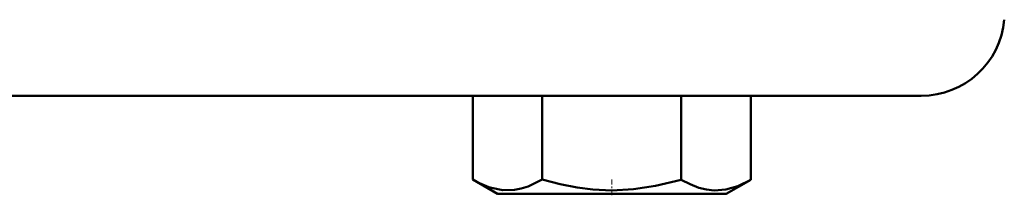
# Model space of a CAD drawing. Extents: x -1358 to 1757, y -1516 to 612.
# Tile 44 of 82: x -552 to -498, y 7 to 16. Entities that reach past the tile are written whole.
import ezdxf

# ---------------------------------------------------------------- set-up
doc = ezdxf.new("R2010")
doc.units = 0
doc.linetypes.add('DASHDOT', pattern=[18.5, 12, -3, 0.5, -3])

msp = doc.modelspace()

# ---------------------------------------------------------------- linework, layer by layer
at = {"color": 7, "lineweight": 50}
for p, q in [((-571.551, 12.127), (-502.884, 12.127)), ((-527.103, 12.127), (-527.103, 7.599)), ((-523.35, 12.127), (-523.35, 7.597)), ((-515.844, 12.127), (-515.844, 7.593)), ((-512.092, 12.127), (-512.092, 7.591)), ((-512.088, 12.127), (-512.088, 7.593)), ((-525.765, 6.827), (-527.103, 7.599)), ((-525.765, 6.827), (-527.095, 7.595)), ((-513.415, 6.827), (-512.092, 7.591)), ((-513.415, 6.827), (-512.092, 7.591)), ((-512.135, 7.566), (-512.088, 7.593)), ((-525.765, 6.827), (-525.555, 6.827)), ((-525.555, 6.827), (-519.59, 6.827)), ((-519.59, 6.827), (-513.415, 6.827))]:
    msp.add_line(p, q, dxfattribs=at)
at = {"color": 7, "linetype": 'DASHDOT', "lineweight": 18, "ltscale": 0.023199}
msp.add_line((-519.59, 6.749), (-519.59, 7.677), dxfattribs=at)
at = {"color": 7, "lineweight": 50}
for points in [[(-526.098, 7.151), (-525.469, 7.029), (-524.847, 7.043), (-524.483, 7.115), (-524.113, 7.232), (-523.35, 7.597)], [(-523.35, 7.597), (-522.39, 7.348), (-521.458, 7.167), (-520.612, 7.061), (-519.59, 7.014)], [(-519.59, 7.014), (-518.423, 7.074), (-517.233, 7.254), (-515.844, 7.593)], [(-515.844, 7.593), (-515.365, 7.344), (-514.899, 7.162), (-514.476, 7.057), (-514.058, 7.012), (-513.43, 7.062), (-512.787, 7.25), (-512.092, 7.591)]]:
    msp.add_lwpolyline(points, dxfattribs=at)
for centre, radius, start, end in [((-502.884, 16.627), 4.5, 270, 355), ((-524.673, 11.679), 4.747, 239.2257, 252.5363)]:
    msp.add_arc(centre, radius, start, end, dxfattribs=at)

doc.saveas('drawing.dxf')
